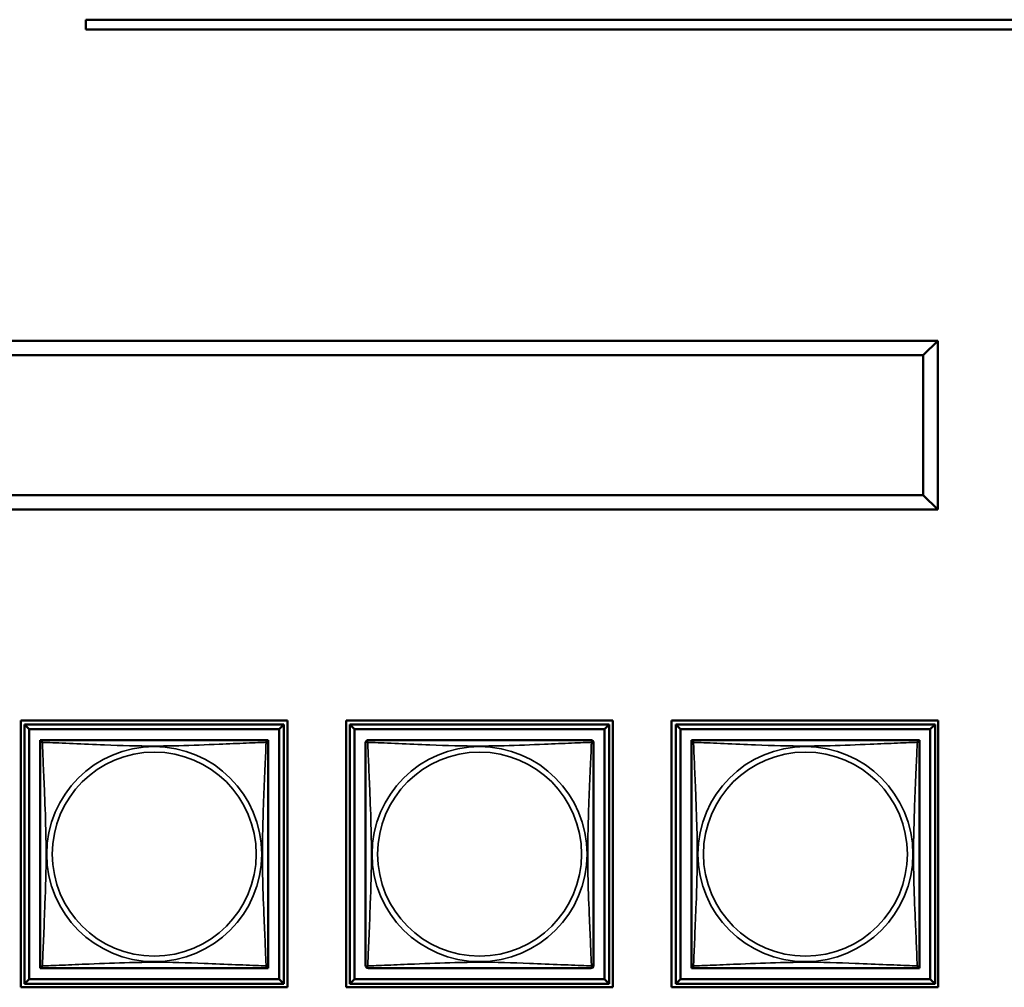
# Model space of a CAD drawing. Header units: inches. Extents: x -32 to 29.2, y -14.4 to 22.6.
# Tile 198 of 256: x 0.9 to 2.9, y -7.2 to -5.2. Entities that reach past the tile are written whole.
import ezdxf

# ---------------------------------------------------------------- set-up
doc = ezdxf.new("R2010")
doc.units = ezdxf.units.IN
doc.header["$MEASUREMENT"] = 0
doc.layers.add('Visible (ANSI)', color=7, linetype='Continuous', lineweight=50)
doc.layers.add('Visible Narrow (ANSI)', color=7, linetype='Continuous', lineweight=35)

msp = doc.modelspace()

# ---------------------------------------------------------------- linework, layer by layer
at = {"layer": 'Visible (ANSI)'}
for p, q in [((1.0376, -5.2553), (1.0376, -5.2353)), ((1.0376, -5.2353), (7.9698, -5.2353)), ((7.9698, -5.2553), (1.0376, -5.2553)), ((2.8027, -5.9002), (0.2307, -5.9002)), ((2.8027, -5.9002), (2.7727, -5.9302)), ((2.8027, -6.2502), (2.8027, -5.9002)), ((0.2607, -5.9302), (2.7727, -5.9302)), ((2.7727, -5.9302), (2.7727, -6.2202)), ((2.7727, -6.2202), (0.2607, -6.2202)), ((2.8027, -6.2502), (2.7727, -6.2202)), ((0.2307, -6.2502), (2.8027, -6.2502)), ((0.9027, -7.2397), (0.9027, -6.6873)), ((0.9027, -6.6873), (1.4552, -6.6873)), ((1.4552, -6.6873), (1.4552, -7.2397)), ((1.5767, -7.2397), (1.5767, -6.6873)), ((1.5767, -6.6873), (2.1292, -6.6873)), ((2.1292, -6.6873), (2.1292, -7.2397)), ((2.2507, -7.2397), (2.2507, -6.6873)), ((2.2507, -6.6873), (2.8032, -6.6873)), ((2.8032, -6.6873), (2.8032, -7.2397)), ((0.9107, -6.6951), (1.4481, -6.6951)), ((0.9205, -6.705), (0.9107, -6.6951)), ((0.9107, -7.2325), (0.9107, -6.6951)), ((0.9205, -6.705), (1.4382, -6.705)), ((0.9205, -7.2227), (0.9205, -6.705)), ((1.4481, -6.6951), (1.4382, -6.705)), ((1.4382, -6.705), (1.4382, -7.2227)), ((1.4481, -6.6951), (1.4481, -7.2325)), ((1.5847, -6.6951), (2.1221, -6.6951)), ((1.5945, -6.705), (1.5847, -6.6951)), ((1.5847, -7.2325), (1.5847, -6.6951)), ((1.5945, -6.705), (2.1122, -6.705)), ((1.5945, -7.2227), (1.5945, -6.705)), ((2.1221, -6.6951), (2.1122, -6.705)), ((2.1122, -6.705), (2.1122, -7.2227)), ((2.1221, -6.6951), (2.1221, -7.2325)), ((2.2597, -6.6951), (2.7971, -6.6951)), ((2.2695, -6.705), (2.2597, -6.6951)), ((2.2597, -7.2325), (2.2597, -6.6951)), ((2.2695, -6.705), (2.7872, -6.705)), ((2.2695, -7.2227), (2.2695, -6.705)), ((2.7971, -6.6951), (2.7872, -6.705)), ((2.7872, -6.705), (2.7872, -7.2227)), ((2.7971, -6.6951), (2.7971, -7.2325)), ((0.9432, -6.7334), (0.9432, -6.7276)), ((0.9432, -6.7276), (0.9489, -6.7276)), ((1.4098, -6.7276), (1.4156, -6.7276)), ((1.4156, -6.7276), (1.4156, -6.7335)), ((2.2922, -6.7334), (2.2922, -6.7276)), ((2.2922, -6.7276), (2.2979, -6.7276)), ((2.7588, -6.7276), (2.7646, -6.7276)), ((2.7646, -6.7276), (2.7646, -6.7335)), ((0.9432, -7.2001), (0.9432, -7.1943)), ((0.9491, -7.2001), (0.9432, -7.2001)), ((1.4156, -7.2001), (1.4097, -7.2001)), ((1.4156, -7.1942), (1.4156, -7.2001)), ((2.2922, -7.2001), (2.2922, -7.1943)), ((2.2981, -7.2001), (2.2922, -7.2001)), ((2.7646, -7.2001), (2.7587, -7.2001)), ((2.7646, -7.1942), (2.7646, -7.2001)), ((1.4552, -7.2397), (0.9027, -7.2397)), ((0.9205, -7.2227), (0.9107, -7.2325)), ((1.4481, -7.2325), (0.9107, -7.2325)), ((1.4382, -7.2227), (0.9205, -7.2227)), ((1.4382, -7.2227), (1.4481, -7.2325)), ((2.1292, -7.2397), (1.5767, -7.2397)), ((1.5945, -7.2227), (1.5847, -7.2325)), ((2.1221, -7.2325), (1.5847, -7.2325)), ((2.1122, -7.2227), (1.5945, -7.2227)), ((2.1122, -7.2227), (2.1221, -7.2325)), ((2.8032, -7.2397), (2.2507, -7.2397)), ((2.2695, -7.2227), (2.2597, -7.2325)), ((2.7971, -7.2325), (2.2597, -7.2325)), ((2.7872, -7.2227), (2.2695, -7.2227)), ((2.7872, -7.2227), (2.7971, -7.2325))]:
    msp.add_line(p, q, dxfattribs=at)
for centre, start, end in [((0.9491, -6.7335), 90, 180), ((1.4097, -6.7335), 0, 90), ((1.6231, -6.7335), 90, 180), ((2.0837, -6.7335), 0, 90), ((2.2981, -6.7335), 90, 180), ((2.7587, -6.7335), 0, 90), ((0.9491, -7.1942), 180, 270), ((1.4097, -7.1942), 270, 360), ((1.6231, -7.1942), 180, 270), ((2.0837, -7.1942), 270, 360), ((2.2981, -7.1942), 180, 270), ((2.7587, -7.1942), 270, 360)]:
    msp.add_arc(centre, 0.00591, start, end, dxfattribs=at)
for points in [[(1.4097, -6.7276), (1.4091, -6.7276), (1.4064, -6.7276), (1.402, -6.7276), (1.3939, -6.7276), (1.38, -6.7276), (1.3638, -6.7276), (1.3477, -6.7276), (1.3295, -6.7276), (1.3109, -6.7276), (1.2845, -6.7276), (1.2572, -6.7276), (1.2301, -6.7276), (1.2132, -6.7276), (1.1963, -6.7276), (1.1794, -6.7276), (1.1455, -6.7276), (1.1117, -6.7276), (1.078, -6.7276), (1.036, -6.7276), (0.992, -6.7276), (0.9665, -6.7276), (0.9564, -6.7276), (0.95, -6.7276), (0.9491, -6.7276)], [(2.0837, -6.7276), (2.0831, -6.7276), (2.0804, -6.7276), (2.076, -6.7276), (2.0679, -6.7276), (2.054, -6.7276), (2.0378, -6.7276), (2.0217, -6.7276), (2.0035, -6.7276), (1.9849, -6.7276), (1.9585, -6.7276), (1.9312, -6.7276), (1.9041, -6.7276), (1.8872, -6.7276), (1.8703, -6.7276), (1.8534, -6.7276), (1.8195, -6.7276), (1.7857, -6.7276), (1.752, -6.7276), (1.71, -6.7276), (1.666, -6.7276), (1.6405, -6.7276), (1.6304, -6.7276), (1.624, -6.7276), (1.6231, -6.7276)], [(2.7587, -6.7276), (2.7581, -6.7276), (2.7554, -6.7276), (2.751, -6.7276), (2.7429, -6.7276), (2.729, -6.7276), (2.7128, -6.7276), (2.6967, -6.7276), (2.6785, -6.7276), (2.6599, -6.7276), (2.6335, -6.7276), (2.6062, -6.7276), (2.5791, -6.7276), (2.5622, -6.7276), (2.5453, -6.7276), (2.5284, -6.7276), (2.4945, -6.7276), (2.4607, -6.7276), (2.427, -6.7276), (2.385, -6.7276), (2.341, -6.7276), (2.3155, -6.7276), (2.3054, -6.7276), (2.299, -6.7276), (2.2981, -6.7276)], [(0.9432, -6.7335), (0.9432, -6.7341), (0.9432, -6.7368), (0.9432, -6.7412), (0.9432, -6.7494), (0.9432, -6.7633), (0.9432, -6.7794), (0.9432, -6.7955), (0.9432, -6.8137), (0.9432, -6.8324), (0.9432, -6.8587), (0.9432, -6.886), (0.9432, -6.9131), (0.9432, -6.93), (0.9432, -6.9469), (0.9432, -6.9638), (0.9432, -6.9977), (0.9432, -7.0315), (0.9432, -7.0653), (0.9432, -7.1073), (0.9432, -7.1512), (0.9432, -7.1767), (0.9432, -7.1868), (0.9432, -7.1932), (0.9432, -7.1942)], [(1.4156, -7.1942), (1.4156, -7.1936), (1.4156, -7.1909), (1.4156, -7.1865), (1.4156, -7.1783), (1.4156, -7.1644), (1.4156, -7.1483), (1.4156, -7.1321), (1.4156, -7.1139), (1.4156, -7.0953), (1.4156, -7.069), (1.4156, -7.0417), (1.4156, -7.0146), (1.4156, -6.9977), (1.4156, -6.9808), (1.4156, -6.9638), (1.4156, -6.93), (1.4156, -6.8961), (1.4156, -6.8624), (1.4156, -6.8204), (1.4156, -6.7765), (1.4156, -6.7509), (1.4156, -6.7409), (1.4156, -6.7345), (1.4156, -6.7335)], [(1.6172, -6.7335), (1.6172, -6.7341), (1.6172, -6.7368), (1.6172, -6.7412), (1.6172, -6.7494), (1.6172, -6.7633), (1.6172, -6.7794), (1.6172, -6.7955), (1.6172, -6.8137), (1.6172, -6.8324), (1.6172, -6.8587), (1.6172, -6.886), (1.6172, -6.9131), (1.6172, -6.93), (1.6172, -6.9469), (1.6172, -6.9638), (1.6172, -6.9977), (1.6172, -7.0315), (1.6172, -7.0653), (1.6172, -7.1073), (1.6172, -7.1512), (1.6172, -7.1767), (1.6172, -7.1868), (1.6172, -7.1932), (1.6172, -7.1942)], [(2.0896, -7.1942), (2.0896, -7.1936), (2.0896, -7.1909), (2.0896, -7.1865), (2.0896, -7.1783), (2.0896, -7.1644), (2.0896, -7.1483), (2.0896, -7.1321), (2.0896, -7.1139), (2.0896, -7.0953), (2.0896, -7.069), (2.0896, -7.0417), (2.0896, -7.0146), (2.0896, -6.9977), (2.0896, -6.9808), (2.0896, -6.9638), (2.0896, -6.93), (2.0896, -6.8961), (2.0896, -6.8624), (2.0896, -6.8204), (2.0896, -6.7765), (2.0896, -6.7509), (2.0896, -6.7409), (2.0896, -6.7345), (2.0896, -6.7335)], [(2.2922, -6.7335), (2.2922, -6.7341), (2.2922, -6.7368), (2.2922, -6.7412), (2.2922, -6.7494), (2.2922, -6.7633), (2.2922, -6.7794), (2.2922, -6.7955), (2.2922, -6.8137), (2.2922, -6.8324), (2.2922, -6.8587), (2.2922, -6.886), (2.2922, -6.9131), (2.2922, -6.93), (2.2922, -6.9469), (2.2922, -6.9638), (2.2922, -6.9977), (2.2922, -7.0315), (2.2922, -7.0653), (2.2922, -7.1073), (2.2922, -7.1512), (2.2922, -7.1767), (2.2922, -7.1868), (2.2922, -7.1932), (2.2922, -7.1942)], [(2.7646, -7.1942), (2.7646, -7.1936), (2.7646, -7.1909), (2.7646, -7.1865), (2.7646, -7.1783), (2.7646, -7.1644), (2.7646, -7.1483), (2.7646, -7.1321), (2.7646, -7.1139), (2.7646, -7.0953), (2.7646, -7.069), (2.7646, -7.0417), (2.7646, -7.0146), (2.7646, -6.9977), (2.7646, -6.9808), (2.7646, -6.9638), (2.7646, -6.93), (2.7646, -6.8961), (2.7646, -6.8624), (2.7646, -6.8204), (2.7646, -6.7765), (2.7646, -6.7509), (2.7646, -6.7409), (2.7646, -6.7345), (2.7646, -6.7335)], [(0.9491, -7.2001), (0.9496, -7.2001), (0.9524, -7.2001), (0.9568, -7.2001), (0.9649, -7.2001), (0.9788, -7.2001), (0.9949, -7.2001), (1.0111, -7.2001), (1.0293, -7.2001), (1.0479, -7.2001), (1.0743, -7.2001), (1.1015, -7.2001), (1.1286, -7.2001), (1.1455, -7.2001), (1.1625, -7.2001), (1.1794, -7.2001), (1.2132, -7.2001), (1.2471, -7.2001), (1.2808, -7.2001), (1.3228, -7.2001), (1.3667, -7.2001), (1.3923, -7.2001), (1.4023, -7.2001), (1.4087, -7.2001), (1.4097, -7.2001)], [(1.6231, -7.2001), (1.6236, -7.2001), (1.6264, -7.2001), (1.6308, -7.2001), (1.6389, -7.2001), (1.6528, -7.2001), (1.6689, -7.2001), (1.6851, -7.2001), (1.7033, -7.2001), (1.7219, -7.2001), (1.7483, -7.2001), (1.7755, -7.2001), (1.8026, -7.2001), (1.8195, -7.2001), (1.8365, -7.2001), (1.8534, -7.2001), (1.8872, -7.2001), (1.9211, -7.2001), (1.9548, -7.2001), (1.9968, -7.2001), (2.0407, -7.2001), (2.0663, -7.2001), (2.0763, -7.2001), (2.0827, -7.2001), (2.0837, -7.2001)], [(2.2981, -7.2001), (2.2986, -7.2001), (2.3014, -7.2001), (2.3058, -7.2001), (2.3139, -7.2001), (2.3278, -7.2001), (2.3439, -7.2001), (2.3601, -7.2001), (2.3783, -7.2001), (2.3969, -7.2001), (2.4233, -7.2001), (2.4505, -7.2001), (2.4776, -7.2001), (2.4945, -7.2001), (2.5115, -7.2001), (2.5284, -7.2001), (2.5622, -7.2001), (2.5961, -7.2001), (2.6298, -7.2001), (2.6718, -7.2001), (2.7157, -7.2001), (2.7413, -7.2001), (2.7513, -7.2001), (2.7577, -7.2001), (2.7587, -7.2001)]]:
    msp.add_open_spline(points, degree=3, knots=[0.325731, 0.325731, 0.325731, 0.325731, 0.404774, 0.404774, 0.404774, 0.550532, 0.550532, 0.550532, 0.69629, 0.69629, 0.69629, 0.902598, 0.902598, 0.902598, 1.03154, 1.03154, 1.03154, 1.289425, 1.289425, 1.289425, 1.610774, 1.610774, 1.610774, 1.73735, 1.73735, 1.73735, 1.73735], dxfattribs=at)
at = {"layer": 'Visible Narrow (ANSI)'}
for centre, radius in [((1.1794, -6.9638), 0.2227), ((1.8534, -6.9638), 0.2227), ((2.5284, -6.9638), 0.2227), ((1.1794, -6.9638), 0.2113), ((1.8534, -6.9638), 0.2113), ((2.5284, -6.9638), 0.2113)]:
    msp.add_circle(centre, radius, dxfattribs=at)
for points, knots in [([(0.9477, -6.7322), (0.9475, -6.7314), (0.9474, -6.7308), (0.9473, -6.7296), (0.9473, -6.7291), (0.9475, -6.7286), (0.9476, -6.7284), (0.9478, -6.7282), (0.9478, -6.7281), (0.948, -6.7279), (0.9481, -6.7279), (0.9484, -6.7277), (0.9485, -6.7277), (0.9488, -6.7276), (0.949, -6.7276), (0.9491, -6.7276)], [-0.00026741, -0.00026741, -0.00026741, -0.00026741, 0.01456352, 0.01456352, 0.03151317, 0.03151317, 0.04210669, 0.04210669, 0.04740346, 0.04740346, 0.05587828, 0.05587828, 0.06943799, 0.06943799, 0.0844808, 0.0844808, 0.0844808, 0.0844808]), ([(1.4097, -6.7276), (1.4098, -6.7276), (1.4099, -6.7276), (1.4102, -6.7277), (1.4104, -6.7277), (1.4106, -6.7279), (1.4107, -6.7279), (1.4109, -6.7281), (1.411, -6.7282), (1.4111, -6.7284), (1.4112, -6.7286), (1.4114, -6.7291), (1.4115, -6.7296), (1.4114, -6.7308), (1.4113, -6.7314), (1.4111, -6.7322)], [-0.0844808, -0.0844808, -0.0844808, -0.0844808, -0.06943799, -0.06943799, -0.05587828, -0.05587828, -0.04740346, -0.04740346, -0.04210669, -0.04210669, -0.03151317, -0.03151317, -0.01456352, -0.01456352, 0.00026741, 0.00026741, 0.00026741, 0.00026741]), ([(1.6217, -6.7322), (1.6215, -6.7314), (1.6214, -6.7308), (1.6213, -6.7296), (1.6213, -6.7291), (1.6215, -6.7286), (1.6216, -6.7284), (1.6218, -6.7282), (1.6218, -6.7281), (1.622, -6.7279), (1.6221, -6.7279), (1.6224, -6.7277), (1.6225, -6.7277), (1.6228, -6.7276), (1.623, -6.7276), (1.6231, -6.7276)], [-0.00026741, -0.00026741, -0.00026741, -0.00026741, 0.01456352, 0.01456352, 0.03151317, 0.03151317, 0.04210669, 0.04210669, 0.04740346, 0.04740346, 0.05587828, 0.05587828, 0.06943799, 0.06943799, 0.0844808, 0.0844808, 0.0844808, 0.0844808]), ([(2.0837, -6.7276), (2.0838, -6.7276), (2.0839, -6.7276), (2.0842, -6.7277), (2.0844, -6.7277), (2.0846, -6.7279), (2.0847, -6.7279), (2.0849, -6.7281), (2.085, -6.7282), (2.0851, -6.7284), (2.0852, -6.7286), (2.0854, -6.7291), (2.0855, -6.7296), (2.0854, -6.7308), (2.0853, -6.7314), (2.0851, -6.7322)], [-0.0844808, -0.0844808, -0.0844808, -0.0844808, -0.06943799, -0.06943799, -0.05587828, -0.05587828, -0.04740346, -0.04740346, -0.04210669, -0.04210669, -0.03151317, -0.03151317, -0.01456352, -0.01456352, 0.00026741, 0.00026741, 0.00026741, 0.00026741]), ([(2.2967, -6.7322), (2.2965, -6.7314), (2.2964, -6.7308), (2.2963, -6.7296), (2.2963, -6.7291), (2.2965, -6.7286), (2.2966, -6.7284), (2.2968, -6.7282), (2.2968, -6.7281), (2.297, -6.7279), (2.2971, -6.7279), (2.2974, -6.7277), (2.2975, -6.7277), (2.2978, -6.7276), (2.298, -6.7276), (2.2981, -6.7276)], [-0.00026741, -0.00026741, -0.00026741, -0.00026741, 0.01456352, 0.01456352, 0.03151317, 0.03151317, 0.04210669, 0.04210669, 0.04740346, 0.04740346, 0.05587828, 0.05587828, 0.06943799, 0.06943799, 0.0844808, 0.0844808, 0.0844808, 0.0844808]), ([(2.7587, -6.7276), (2.7588, -6.7276), (2.7589, -6.7276), (2.7592, -6.7277), (2.7594, -6.7277), (2.7596, -6.7279), (2.7597, -6.7279), (2.7599, -6.7281), (2.76, -6.7282), (2.7601, -6.7284), (2.7602, -6.7286), (2.7604, -6.7291), (2.7605, -6.7296), (2.7604, -6.7308), (2.7603, -6.7314), (2.7601, -6.7322)], [-0.0844808, -0.0844808, -0.0844808, -0.0844808, -0.06943799, -0.06943799, -0.05587828, -0.05587828, -0.04740346, -0.04740346, -0.04210669, -0.04210669, -0.03151317, -0.03151317, -0.01456352, -0.01456352, 0.00026741, 0.00026741, 0.00026741, 0.00026741]), ([(0.9432, -6.7335), (0.9432, -6.7334), (0.9432, -6.7333), (0.9432, -6.733), (0.9433, -6.7328), (0.9434, -6.7326), (0.9435, -6.7325), (0.9436, -6.7323), (0.9437, -6.7323), (0.9439, -6.7321), (0.9441, -6.732), (0.9447, -6.7318), (0.9451, -6.7318), (0.9463, -6.7318), (0.9469, -6.732), (0.9477, -6.7322)], [-0.0844808, -0.0844808, -0.0844808, -0.0844808, -0.06943799, -0.06943799, -0.05587828, -0.05587828, -0.04740346, -0.04740346, -0.04210669, -0.04210669, -0.03151317, -0.03151317, -0.01456352, -0.01456352, 0.00026741, 0.00026741, 0.00026741, 0.00026741]), ([(0.9477, -7.1955), (0.9478, -7.1927), (0.9479, -7.1892), (0.9481, -7.1852), (0.9492, -7.1576), (0.9513, -7.1106), (0.953, -7.067), (0.9544, -7.0321), (0.9554, -6.9979), (0.9554, -6.9638), (0.9554, -6.9468), (0.9551, -6.9298), (0.9547, -6.9126), (0.954, -6.8851), (0.9529, -6.857), (0.9517, -6.8293), (0.9509, -6.8097), (0.9501, -6.7904), (0.9493, -6.7731), (0.9486, -6.7559), (0.948, -6.741), (0.9477, -6.7322)], [-1.657319, -1.657319, -1.657319, -1.657319, -1.610774, -1.610774, -1.610774, -1.289425, -1.289425, -1.289425, -1.03154, -1.03154, -1.03154, -0.902598, -0.902598, -0.902598, -0.69629, -0.69629, -0.69629, -0.550532, -0.550532, -0.550532, -0.405761, -0.405761, -0.405761, -0.405761]), ([(0.9477, -6.7322), (0.9505, -6.7323), (0.954, -6.7324), (0.958, -6.7326), (0.9856, -6.7337), (1.0327, -6.7358), (1.0762, -6.7375), (1.1111, -6.7389), (1.1453, -6.7399), (1.1794, -6.7399), (1.1964, -6.7399), (1.2135, -6.7396), (1.2306, -6.7392), (1.2581, -6.7385), (1.2863, -6.7374), (1.3139, -6.7362), (1.3335, -6.7354), (1.3528, -6.7345), (1.3701, -6.7338), (1.3873, -6.7331), (1.4022, -6.7325), (1.4111, -6.7322)], [-1.657319, -1.657319, -1.657319, -1.657319, -1.610774, -1.610774, -1.610774, -1.289425, -1.289425, -1.289425, -1.03154, -1.03154, -1.03154, -0.902598, -0.902598, -0.902598, -0.69629, -0.69629, -0.69629, -0.550532, -0.550532, -0.550532, -0.405761, -0.405761, -0.405761, -0.405761]), ([(1.4111, -6.7322), (1.4109, -6.735), (1.4108, -6.7385), (1.4107, -6.7425), (1.4096, -6.7701), (1.4074, -6.8171), (1.4057, -6.8607), (1.4044, -6.8956), (1.4034, -6.9298), (1.4034, -6.9638), (1.4034, -6.9809), (1.4036, -6.9979), (1.404, -7.0151), (1.4047, -7.0426), (1.4058, -7.0707), (1.407, -7.0984), (1.4078, -7.1179), (1.4087, -7.1373), (1.4094, -7.1546), (1.4101, -7.1718), (1.4107, -7.1867), (1.4111, -7.1955)], [-1.657319, -1.657319, -1.657319, -1.657319, -1.610774, -1.610774, -1.610774, -1.289425, -1.289425, -1.289425, -1.03154, -1.03154, -1.03154, -0.902598, -0.902598, -0.902598, -0.69629, -0.69629, -0.69629, -0.550532, -0.550532, -0.550532, -0.405761, -0.405761, -0.405761, -0.405761]), ([(1.4111, -6.7322), (1.4118, -6.732), (1.4125, -6.7318), (1.4136, -6.7318), (1.4141, -6.7318), (1.4147, -6.732), (1.4148, -6.7321), (1.4151, -6.7323), (1.4151, -6.7323), (1.4153, -6.7325), (1.4153, -6.7326), (1.4155, -6.7328), (1.4155, -6.733), (1.4156, -6.7333), (1.4156, -6.7334), (1.4156, -6.7335)], [-0.00026741, -0.00026741, -0.00026741, -0.00026741, 0.01456352, 0.01456352, 0.03151317, 0.03151317, 0.04210669, 0.04210669, 0.04740346, 0.04740346, 0.05587828, 0.05587828, 0.06943799, 0.06943799, 0.0844808, 0.0844808, 0.0844808, 0.0844808]), ([(1.6172, -6.7335), (1.6172, -6.7334), (1.6172, -6.7333), (1.6172, -6.733), (1.6173, -6.7328), (1.6174, -6.7326), (1.6175, -6.7325), (1.6176, -6.7323), (1.6177, -6.7323), (1.6179, -6.7321), (1.6181, -6.732), (1.6187, -6.7318), (1.6191, -6.7318), (1.6203, -6.7318), (1.6209, -6.732), (1.6217, -6.7322)], [-0.0844808, -0.0844808, -0.0844808, -0.0844808, -0.06943799, -0.06943799, -0.05587828, -0.05587828, -0.04740346, -0.04740346, -0.04210669, -0.04210669, -0.03151317, -0.03151317, -0.01456352, -0.01456352, 0.00026741, 0.00026741, 0.00026741, 0.00026741]), ([(1.6217, -7.1955), (1.6218, -7.1927), (1.6219, -7.1892), (1.6221, -7.1852), (1.6232, -7.1576), (1.6253, -7.1106), (1.627, -7.067), (1.6284, -7.0321), (1.6294, -6.9979), (1.6294, -6.9638), (1.6294, -6.9468), (1.6291, -6.9298), (1.6287, -6.9126), (1.628, -6.8851), (1.6269, -6.857), (1.6257, -6.8293), (1.6249, -6.8097), (1.6241, -6.7904), (1.6233, -6.7731), (1.6226, -6.7559), (1.622, -6.741), (1.6217, -6.7322)], [-1.657319, -1.657319, -1.657319, -1.657319, -1.610774, -1.610774, -1.610774, -1.289425, -1.289425, -1.289425, -1.03154, -1.03154, -1.03154, -0.902598, -0.902598, -0.902598, -0.69629, -0.69629, -0.69629, -0.550532, -0.550532, -0.550532, -0.405761, -0.405761, -0.405761, -0.405761]), ([(1.6217, -6.7322), (1.6245, -6.7323), (1.628, -6.7324), (1.632, -6.7326), (1.6596, -6.7337), (1.7067, -6.7358), (1.7502, -6.7375), (1.7851, -6.7389), (1.8193, -6.7399), (1.8534, -6.7399), (1.8704, -6.7399), (1.8875, -6.7396), (1.9046, -6.7392), (1.9321, -6.7385), (1.9603, -6.7374), (1.9879, -6.7362), (2.0075, -6.7354), (2.0268, -6.7345), (2.0441, -6.7338), (2.0613, -6.7331), (2.0762, -6.7325), (2.0851, -6.7322)], [-1.657319, -1.657319, -1.657319, -1.657319, -1.610774, -1.610774, -1.610774, -1.289425, -1.289425, -1.289425, -1.03154, -1.03154, -1.03154, -0.902598, -0.902598, -0.902598, -0.69629, -0.69629, -0.69629, -0.550532, -0.550532, -0.550532, -0.405761, -0.405761, -0.405761, -0.405761]), ([(2.0851, -6.7322), (2.0849, -6.735), (2.0848, -6.7385), (2.0847, -6.7425), (2.0836, -6.7701), (2.0814, -6.8171), (2.0797, -6.8607), (2.0784, -6.8956), (2.0774, -6.9298), (2.0774, -6.9638), (2.0774, -6.9809), (2.0776, -6.9979), (2.078, -7.0151), (2.0787, -7.0426), (2.0798, -7.0707), (2.081, -7.0984), (2.0818, -7.1179), (2.0827, -7.1373), (2.0834, -7.1546), (2.0841, -7.1718), (2.0847, -7.1867), (2.0851, -7.1955)], [-1.657319, -1.657319, -1.657319, -1.657319, -1.610774, -1.610774, -1.610774, -1.289425, -1.289425, -1.289425, -1.03154, -1.03154, -1.03154, -0.902598, -0.902598, -0.902598, -0.69629, -0.69629, -0.69629, -0.550532, -0.550532, -0.550532, -0.405761, -0.405761, -0.405761, -0.405761]), ([(2.0851, -6.7322), (2.0858, -6.732), (2.0865, -6.7318), (2.0876, -6.7318), (2.0881, -6.7318), (2.0887, -6.732), (2.0888, -6.7321), (2.0891, -6.7323), (2.0891, -6.7323), (2.0893, -6.7325), (2.0893, -6.7326), (2.0895, -6.7328), (2.0895, -6.733), (2.0896, -6.7333), (2.0896, -6.7334), (2.0896, -6.7335)], [-0.00026741, -0.00026741, -0.00026741, -0.00026741, 0.01456352, 0.01456352, 0.03151317, 0.03151317, 0.04210669, 0.04210669, 0.04740346, 0.04740346, 0.05587828, 0.05587828, 0.06943799, 0.06943799, 0.0844808, 0.0844808, 0.0844808, 0.0844808]), ([(2.2922, -6.7335), (2.2922, -6.7334), (2.2922, -6.7333), (2.2922, -6.733), (2.2923, -6.7328), (2.2924, -6.7326), (2.2925, -6.7325), (2.2926, -6.7323), (2.2927, -6.7323), (2.2929, -6.7321), (2.2931, -6.732), (2.2937, -6.7318), (2.2941, -6.7318), (2.2953, -6.7318), (2.2959, -6.732), (2.2967, -6.7322)], [-0.0844808, -0.0844808, -0.0844808, -0.0844808, -0.06943799, -0.06943799, -0.05587828, -0.05587828, -0.04740346, -0.04740346, -0.04210669, -0.04210669, -0.03151317, -0.03151317, -0.01456352, -0.01456352, 0.00026741, 0.00026741, 0.00026741, 0.00026741]), ([(2.2967, -7.1955), (2.2968, -7.1927), (2.2969, -7.1892), (2.2971, -7.1852), (2.2982, -7.1576), (2.3003, -7.1106), (2.302, -7.067), (2.3034, -7.0321), (2.3044, -6.9979), (2.3044, -6.9638), (2.3044, -6.9468), (2.3041, -6.9298), (2.3037, -6.9126), (2.303, -6.8851), (2.3019, -6.857), (2.3007, -6.8293), (2.2999, -6.8097), (2.2991, -6.7904), (2.2983, -6.7731), (2.2976, -6.7559), (2.297, -6.741), (2.2967, -6.7322)], [-1.657319, -1.657319, -1.657319, -1.657319, -1.610774, -1.610774, -1.610774, -1.289425, -1.289425, -1.289425, -1.03154, -1.03154, -1.03154, -0.902598, -0.902598, -0.902598, -0.69629, -0.69629, -0.69629, -0.550532, -0.550532, -0.550532, -0.405761, -0.405761, -0.405761, -0.405761]), ([(2.2967, -6.7322), (2.2995, -6.7323), (2.303, -6.7324), (2.307, -6.7326), (2.3346, -6.7337), (2.3817, -6.7358), (2.4252, -6.7375), (2.4601, -6.7389), (2.4943, -6.7399), (2.5284, -6.7399), (2.5454, -6.7399), (2.5625, -6.7396), (2.5796, -6.7392), (2.6071, -6.7385), (2.6353, -6.7374), (2.6629, -6.7362), (2.6825, -6.7354), (2.7018, -6.7345), (2.7191, -6.7338), (2.7363, -6.7331), (2.7512, -6.7325), (2.7601, -6.7322)], [-1.657319, -1.657319, -1.657319, -1.657319, -1.610774, -1.610774, -1.610774, -1.289425, -1.289425, -1.289425, -1.03154, -1.03154, -1.03154, -0.902598, -0.902598, -0.902598, -0.69629, -0.69629, -0.69629, -0.550532, -0.550532, -0.550532, -0.405761, -0.405761, -0.405761, -0.405761]), ([(2.7601, -6.7322), (2.7599, -6.735), (2.7598, -6.7385), (2.7597, -6.7425), (2.7586, -6.7701), (2.7564, -6.8171), (2.7547, -6.8607), (2.7534, -6.8956), (2.7524, -6.9298), (2.7524, -6.9638), (2.7524, -6.9809), (2.7526, -6.9979), (2.753, -7.0151), (2.7537, -7.0426), (2.7548, -7.0707), (2.756, -7.0984), (2.7568, -7.1179), (2.7577, -7.1373), (2.7584, -7.1546), (2.7591, -7.1718), (2.7597, -7.1867), (2.7601, -7.1955)], [-1.657319, -1.657319, -1.657319, -1.657319, -1.610774, -1.610774, -1.610774, -1.289425, -1.289425, -1.289425, -1.03154, -1.03154, -1.03154, -0.902598, -0.902598, -0.902598, -0.69629, -0.69629, -0.69629, -0.550532, -0.550532, -0.550532, -0.405761, -0.405761, -0.405761, -0.405761]), ([(2.7601, -6.7322), (2.7608, -6.732), (2.7615, -6.7318), (2.7626, -6.7318), (2.7631, -6.7318), (2.7637, -6.732), (2.7638, -6.7321), (2.7641, -6.7323), (2.7641, -6.7323), (2.7643, -6.7325), (2.7643, -6.7326), (2.7645, -6.7328), (2.7645, -6.733), (2.7646, -6.7333), (2.7646, -6.7334), (2.7646, -6.7335)], [-0.00026741, -0.00026741, -0.00026741, -0.00026741, 0.01456352, 0.01456352, 0.03151317, 0.03151317, 0.04210669, 0.04210669, 0.04740346, 0.04740346, 0.05587828, 0.05587828, 0.06943799, 0.06943799, 0.0844808, 0.0844808, 0.0844808, 0.0844808]), ([(0.9477, -7.1955), (0.9469, -7.1957), (0.9463, -7.1958), (0.9451, -7.1959), (0.9447, -7.1959), (0.9441, -7.1957), (0.9439, -7.1956), (0.9437, -7.1954), (0.9436, -7.1954), (0.9435, -7.1952), (0.9434, -7.1951), (0.9433, -7.1949), (0.9432, -7.1947), (0.9432, -7.1944), (0.9432, -7.1942), (0.9432, -7.1942)], [-0.00026741, -0.00026741, -0.00026741, -0.00026741, 0.01456352, 0.01456352, 0.03151317, 0.03151317, 0.04210669, 0.04210669, 0.04740346, 0.04740346, 0.05587828, 0.05587828, 0.06943799, 0.06943799, 0.0844808, 0.0844808, 0.0844808, 0.0844808]), ([(0.9491, -7.2001), (0.949, -7.2001), (0.9488, -7.2001), (0.9485, -7.2), (0.9484, -7.2), (0.9481, -7.1998), (0.948, -7.1997), (0.9478, -7.1996), (0.9478, -7.1995), (0.9476, -7.1993), (0.9475, -7.1991), (0.9473, -7.1985), (0.9473, -7.1981), (0.9474, -7.1969), (0.9475, -7.1963), (0.9477, -7.1955)], [-0.0844808, -0.0844808, -0.0844808, -0.0844808, -0.06943799, -0.06943799, -0.05587828, -0.05587828, -0.04740346, -0.04740346, -0.04210669, -0.04210669, -0.03151317, -0.03151317, -0.01456352, -0.01456352, 0.00026741, 0.00026741, 0.00026741, 0.00026741]), ([(1.4111, -7.1955), (1.4082, -7.1954), (1.4047, -7.1953), (1.4007, -7.1951), (1.3731, -7.194), (1.3261, -7.1919), (1.2826, -7.1902), (1.2476, -7.1888), (1.2135, -7.1878), (1.1794, -7.1878), (1.1623, -7.1878), (1.1453, -7.1881), (1.1281, -7.1885), (1.1006, -7.1892), (1.0725, -7.1903), (1.0448, -7.1915), (1.0253, -7.1923), (1.0059, -7.1932), (0.9886, -7.1939), (0.9715, -7.1946), (0.9565, -7.1952), (0.9477, -7.1955)], [-1.657319, -1.657319, -1.657319, -1.657319, -1.610774, -1.610774, -1.610774, -1.289425, -1.289425, -1.289425, -1.03154, -1.03154, -1.03154, -0.902598, -0.902598, -0.902598, -0.69629, -0.69629, -0.69629, -0.550532, -0.550532, -0.550532, -0.405761, -0.405761, -0.405761, -0.405761]), ([(1.4111, -7.1955), (1.4113, -7.1963), (1.4114, -7.1969), (1.4115, -7.1981), (1.4114, -7.1985), (1.4112, -7.1991), (1.4111, -7.1993), (1.411, -7.1995), (1.4109, -7.1996), (1.4107, -7.1997), (1.4106, -7.1998), (1.4104, -7.2), (1.4102, -7.2), (1.4099, -7.2001), (1.4098, -7.2001), (1.4097, -7.2001)], [-0.00026741, -0.00026741, -0.00026741, -0.00026741, 0.01456352, 0.01456352, 0.03151317, 0.03151317, 0.04210669, 0.04210669, 0.04740346, 0.04740346, 0.05587828, 0.05587828, 0.06943799, 0.06943799, 0.0844808, 0.0844808, 0.0844808, 0.0844808]), ([(1.4156, -7.1942), (1.4156, -7.1942), (1.4156, -7.1944), (1.4155, -7.1947), (1.4155, -7.1949), (1.4153, -7.1951), (1.4153, -7.1952), (1.4151, -7.1954), (1.4151, -7.1954), (1.4148, -7.1956), (1.4147, -7.1957), (1.4141, -7.1959), (1.4136, -7.1959), (1.4125, -7.1958), (1.4118, -7.1957), (1.4111, -7.1955)], [-0.0844808, -0.0844808, -0.0844808, -0.0844808, -0.06943799, -0.06943799, -0.05587828, -0.05587828, -0.04740346, -0.04740346, -0.04210669, -0.04210669, -0.03151317, -0.03151317, -0.01456352, -0.01456352, 0.00026741, 0.00026741, 0.00026741, 0.00026741]), ([(1.6217, -7.1955), (1.6209, -7.1957), (1.6203, -7.1958), (1.6191, -7.1959), (1.6187, -7.1959), (1.6181, -7.1957), (1.6179, -7.1956), (1.6177, -7.1954), (1.6176, -7.1954), (1.6175, -7.1952), (1.6174, -7.1951), (1.6173, -7.1949), (1.6172, -7.1947), (1.6172, -7.1944), (1.6172, -7.1942), (1.6172, -7.1942)], [-0.00026741, -0.00026741, -0.00026741, -0.00026741, 0.01456352, 0.01456352, 0.03151317, 0.03151317, 0.04210669, 0.04210669, 0.04740346, 0.04740346, 0.05587828, 0.05587828, 0.06943799, 0.06943799, 0.0844808, 0.0844808, 0.0844808, 0.0844808]), ([(1.6231, -7.2001), (1.623, -7.2001), (1.6228, -7.2001), (1.6225, -7.2), (1.6224, -7.2), (1.6221, -7.1998), (1.622, -7.1997), (1.6218, -7.1996), (1.6218, -7.1995), (1.6216, -7.1993), (1.6215, -7.1991), (1.6213, -7.1985), (1.6213, -7.1981), (1.6214, -7.1969), (1.6215, -7.1963), (1.6217, -7.1955)], [-0.0844808, -0.0844808, -0.0844808, -0.0844808, -0.06943799, -0.06943799, -0.05587828, -0.05587828, -0.04740346, -0.04740346, -0.04210669, -0.04210669, -0.03151317, -0.03151317, -0.01456352, -0.01456352, 0.00026741, 0.00026741, 0.00026741, 0.00026741]), ([(2.0851, -7.1955), (2.0822, -7.1954), (2.0787, -7.1953), (2.0747, -7.1951), (2.0471, -7.194), (2.0001, -7.1919), (1.9566, -7.1902), (1.9216, -7.1888), (1.8875, -7.1878), (1.8534, -7.1878), (1.8363, -7.1878), (1.8193, -7.1881), (1.8021, -7.1885), (1.7746, -7.1892), (1.7465, -7.1903), (1.7188, -7.1915), (1.6993, -7.1923), (1.6799, -7.1932), (1.6626, -7.1939), (1.6455, -7.1946), (1.6305, -7.1952), (1.6217, -7.1955)], [-1.657319, -1.657319, -1.657319, -1.657319, -1.610774, -1.610774, -1.610774, -1.289425, -1.289425, -1.289425, -1.03154, -1.03154, -1.03154, -0.902598, -0.902598, -0.902598, -0.69629, -0.69629, -0.69629, -0.550532, -0.550532, -0.550532, -0.405761, -0.405761, -0.405761, -0.405761]), ([(2.0851, -7.1955), (2.0853, -7.1963), (2.0854, -7.1969), (2.0855, -7.1981), (2.0854, -7.1985), (2.0852, -7.1991), (2.0851, -7.1993), (2.085, -7.1995), (2.0849, -7.1996), (2.0847, -7.1997), (2.0846, -7.1998), (2.0844, -7.2), (2.0842, -7.2), (2.0839, -7.2001), (2.0838, -7.2001), (2.0837, -7.2001)], [-0.00026741, -0.00026741, -0.00026741, -0.00026741, 0.01456352, 0.01456352, 0.03151317, 0.03151317, 0.04210669, 0.04210669, 0.04740346, 0.04740346, 0.05587828, 0.05587828, 0.06943799, 0.06943799, 0.0844808, 0.0844808, 0.0844808, 0.0844808]), ([(2.0896, -7.1942), (2.0896, -7.1942), (2.0896, -7.1944), (2.0895, -7.1947), (2.0895, -7.1949), (2.0893, -7.1951), (2.0893, -7.1952), (2.0891, -7.1954), (2.0891, -7.1954), (2.0888, -7.1956), (2.0887, -7.1957), (2.0881, -7.1959), (2.0876, -7.1959), (2.0865, -7.1958), (2.0858, -7.1957), (2.0851, -7.1955)], [-0.0844808, -0.0844808, -0.0844808, -0.0844808, -0.06943799, -0.06943799, -0.05587828, -0.05587828, -0.04740346, -0.04740346, -0.04210669, -0.04210669, -0.03151317, -0.03151317, -0.01456352, -0.01456352, 0.00026741, 0.00026741, 0.00026741, 0.00026741]), ([(2.2967, -7.1955), (2.2959, -7.1957), (2.2953, -7.1958), (2.2941, -7.1959), (2.2937, -7.1959), (2.2931, -7.1957), (2.2929, -7.1956), (2.2927, -7.1954), (2.2926, -7.1954), (2.2925, -7.1952), (2.2924, -7.1951), (2.2923, -7.1949), (2.2922, -7.1947), (2.2922, -7.1944), (2.2922, -7.1942), (2.2922, -7.1942)], [-0.00026741, -0.00026741, -0.00026741, -0.00026741, 0.01456352, 0.01456352, 0.03151317, 0.03151317, 0.04210669, 0.04210669, 0.04740346, 0.04740346, 0.05587828, 0.05587828, 0.06943799, 0.06943799, 0.0844808, 0.0844808, 0.0844808, 0.0844808]), ([(2.2981, -7.2001), (2.298, -7.2001), (2.2978, -7.2001), (2.2975, -7.2), (2.2974, -7.2), (2.2971, -7.1998), (2.297, -7.1997), (2.2968, -7.1996), (2.2968, -7.1995), (2.2966, -7.1993), (2.2965, -7.1991), (2.2963, -7.1985), (2.2963, -7.1981), (2.2964, -7.1969), (2.2965, -7.1963), (2.2967, -7.1955)], [-0.0844808, -0.0844808, -0.0844808, -0.0844808, -0.06943799, -0.06943799, -0.05587828, -0.05587828, -0.04740346, -0.04740346, -0.04210669, -0.04210669, -0.03151317, -0.03151317, -0.01456352, -0.01456352, 0.00026741, 0.00026741, 0.00026741, 0.00026741]), ([(2.7601, -7.1955), (2.7572, -7.1954), (2.7537, -7.1953), (2.7497, -7.1951), (2.7221, -7.194), (2.6751, -7.1919), (2.6316, -7.1902), (2.5966, -7.1888), (2.5625, -7.1878), (2.5284, -7.1878), (2.5113, -7.1878), (2.4943, -7.1881), (2.4771, -7.1885), (2.4496, -7.1892), (2.4215, -7.1903), (2.3938, -7.1915), (2.3743, -7.1923), (2.3549, -7.1932), (2.3376, -7.1939), (2.3205, -7.1946), (2.3055, -7.1952), (2.2967, -7.1955)], [-1.657319, -1.657319, -1.657319, -1.657319, -1.610774, -1.610774, -1.610774, -1.289425, -1.289425, -1.289425, -1.03154, -1.03154, -1.03154, -0.902598, -0.902598, -0.902598, -0.69629, -0.69629, -0.69629, -0.550532, -0.550532, -0.550532, -0.405761, -0.405761, -0.405761, -0.405761]), ([(2.7601, -7.1955), (2.7603, -7.1963), (2.7604, -7.1969), (2.7605, -7.1981), (2.7604, -7.1985), (2.7602, -7.1991), (2.7601, -7.1993), (2.76, -7.1995), (2.7599, -7.1996), (2.7597, -7.1997), (2.7596, -7.1998), (2.7594, -7.2), (2.7592, -7.2), (2.7589, -7.2001), (2.7588, -7.2001), (2.7587, -7.2001)], [-0.00026741, -0.00026741, -0.00026741, -0.00026741, 0.01456352, 0.01456352, 0.03151317, 0.03151317, 0.04210669, 0.04210669, 0.04740346, 0.04740346, 0.05587828, 0.05587828, 0.06943799, 0.06943799, 0.0844808, 0.0844808, 0.0844808, 0.0844808]), ([(2.7646, -7.1942), (2.7646, -7.1942), (2.7646, -7.1944), (2.7645, -7.1947), (2.7645, -7.1949), (2.7643, -7.1951), (2.7643, -7.1952), (2.7641, -7.1954), (2.7641, -7.1954), (2.7638, -7.1956), (2.7637, -7.1957), (2.7631, -7.1959), (2.7626, -7.1959), (2.7615, -7.1958), (2.7608, -7.1957), (2.7601, -7.1955)], [-0.0844808, -0.0844808, -0.0844808, -0.0844808, -0.06943799, -0.06943799, -0.05587828, -0.05587828, -0.04740346, -0.04740346, -0.04210669, -0.04210669, -0.03151317, -0.03151317, -0.01456352, -0.01456352, 0.00026741, 0.00026741, 0.00026741, 0.00026741])]:
    msp.add_open_spline(points, degree=3, knots=knots, dxfattribs=at)

doc.saveas('drawing.dxf')
